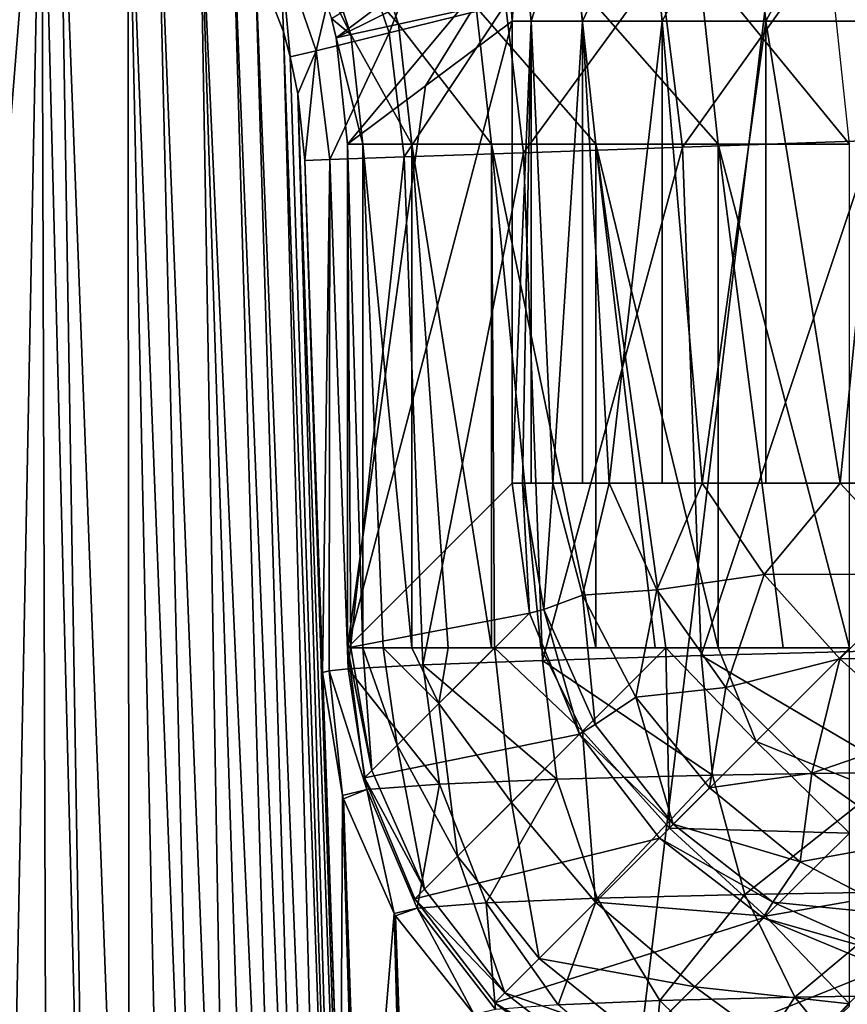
# Model space of a CAD drawing. Header units: millimetres. Extents: x -43.6 to 43.6, y -43.6 to 43.6.
# Tile 83 of 256: x -9.159 to -8.747, y -31.732 to -31.242. Entities that reach past the tile are written whole.
import ezdxf

# ---------------------------------------------------------------- set-up
doc = ezdxf.new("R2010")
doc.units = ezdxf.units.MM
doc.header["$LTSCALE"] = 52.148148
for name, color, linetype in [('154', 7, 'CONTINUOUS'), ('180', 7, 'CONTINUOUS'), ('194', 7, 'CONTINUOUS'), ('203', 7, 'CONTINUOUS'), ('204', 7, 'CONTINUOUS'), ('259', 7, 'CONTINUOUS'), ('260', 7, 'CONTINUOUS'), ('37', 7, 'CONTINUOUS'), ('41', 7, 'CONTINUOUS'), ('48', 7, 'CONTINUOUS'), ('49', 7, 'CONTINUOUS'), ('63', 7, 'CONTINUOUS'), ('64', 7, 'CONTINUOUS'), ('75', 7, 'CONTINUOUS'), ('85', 7, 'CONTINUOUS'), ('94', 7, 'CONTINUOUS')]:
    doc.layers.add(name, color=color, linetype=linetype)

msp = doc.modelspace()

# ---------------------------------------------------------------- linework, layer by layer
at = {"layer": '154', "color": 2, "linetype": 'Continuous'}
for points in [[(-9.38426, -27.48156, 2.36968), (-11.36138, -33.52738, 25.93032), (-8.37431, -27.80594, 2.36968), (-9.38426, -27.48156, 2.36968)], [(-11.36138, -33.52738, 25.93032), (-9.14446, -34.19862, 25.93032), (-8.37431, -27.80594, 2.36968), (-11.36138, -33.52738, 25.93032)], [(-8.37431, -27.80594, 2.36968), (-9.14446, -34.19862, 25.93032), (-7.35349, -28.09319, 2.36968), (-8.37431, -27.80594, 2.36968)], [(-9.14446, -34.19862, 25.93032), (-6.88916, -34.72339, 25.93032), (-7.35349, -28.09319, 2.36968), (-9.14446, -34.19862, 25.93032)]]:
    msp.add_3dface(points, dxfattribs=at)
at = {"layer": '180', "linetype": 'Continuous'}
for points in [[(-9.00797, -31.56719, -14.5), (-8.99904, -31.82285, -4.73691), (-9.01687, -31.31226, -14.5), (-9.00797, -31.56719, -14.5)], [(-9.01687, -31.31226, -14.5), (-8.99904, -31.82285, -4.73691), (-9.00118, -31.7618, -2.27468), (-9.01687, -31.31226, -14.5)]]:
    msp.add_3dface(points, dxfattribs=at)
at = {"layer": '194', "linetype": 'Continuous'}
for points in [[(-9.18158, -31.5182, -2.6047), (-9.19587, -31.08044, -14.51745), (-9.14789, -31.10032, -14.51587), (-9.18158, -31.5182, -2.6047)], [(-9.16559, -32.0071, 10.71895), (-9.18158, -31.5182, -2.6047), (-9.14789, -31.10032, -14.51587), (-9.16559, -32.0071, 10.71895)], [(-9.1451, -32.01409, 10.72294), (-9.16559, -32.0071, 10.71895), (-9.14789, -31.10032, -14.51587), (-9.1451, -32.01409, 10.72294)], [(-9.1242, -32.02366, 10.73581), (-9.1451, -32.01409, 10.72294), (-9.14789, -31.10032, -14.51587), (-9.1242, -32.02366, 10.73581)], [(-9.13939, -31.10514, -14.51549), (-9.1242, -32.02366, 10.73581), (-9.14789, -31.10032, -14.51587), (-9.13939, -31.10514, -14.51549)], [(-9.10419, -32.03543, 10.75743), (-9.1242, -32.02366, 10.73581), (-9.13939, -31.10514, -14.51549), (-9.10419, -32.03543, 10.75743)], [(-9.1049, -31.12982, -14.5136), (-9.10419, -32.03543, 10.75743), (-9.13939, -31.10514, -14.51549), (-9.1049, -31.12982, -14.5136)], [(-9.06854, -32.06413, 10.82371), (-9.08539, -32.04917, 10.78739), (-9.1049, -31.12982, -14.5136), (-9.06854, -32.06413, 10.82371)], [(-9.09055, -31.14304, -14.51259), (-9.06854, -32.06413, 10.82371), (-9.1049, -31.12982, -14.5136), (-9.09055, -31.14304, -14.51259)], [(-9.08539, -32.04917, 10.78739), (-9.10419, -32.03543, 10.75743), (-9.1049, -31.12982, -14.5136), (-9.08539, -32.04917, 10.78739)], [(-9.05332, -32.0803, 10.86602), (-9.06854, -32.06413, 10.82371), (-9.09055, -31.14304, -14.51259), (-9.05332, -32.0803, 10.86602)], [(-9.06904, -31.16748, -14.51075), (-9.05332, -32.0803, 10.86602), (-9.09055, -31.14304, -14.51259), (-9.06904, -31.16748, -14.51075)], [(-9.02599, -32.11826, 10.97392), (-9.03919, -32.0982, 10.91561), (-9.06904, -31.16748, -14.51075), (-9.02599, -32.11826, 10.97392)], [(-9.05259, -31.19157, -14.50894), (-9.02599, -32.11826, 10.97392), (-9.06904, -31.16748, -14.51075), (-9.05259, -31.19157, -14.50894)], [(-9.03919, -32.0982, 10.91561), (-9.05332, -32.0803, 10.86602), (-9.06904, -31.16748, -14.51075), (-9.03919, -32.0982, 10.91561)], [(-9.01385, -32.14084, 11.04231), (-9.02599, -32.11826, 10.97392), (-9.05259, -31.19157, -14.50894), (-9.01385, -32.14084, 11.04231)], [(-9.04164, -31.21186, -14.50742), (-9.01385, -32.14084, 11.04231), (-9.05259, -31.19157, -14.50894), (-9.04164, -31.21186, -14.50742)], [(-9.00309, -32.16615, 11.12182), (-9.01385, -32.14084, 11.04231), (-9.04164, -31.21186, -14.50742), (-9.00309, -32.16615, 11.12182)], [(-9.0275, -31.24819, -14.50472), (-9.00309, -32.16615, 11.12182), (-9.04164, -31.21186, -14.50742), (-9.0275, -31.24819, -14.50472)], [(-8.99401, -32.19483, 11.21507), (-9.00309, -32.16615, 11.12182), (-9.0275, -31.24819, -14.50472), (-8.99401, -32.19483, 11.21507)], [(-9.02407, -31.26065, -14.5038), (-8.99401, -32.19483, 11.21507), (-9.0275, -31.24819, -14.50472), (-9.02407, -31.26065, -14.5038)], [(-9.02024, -31.27912, -14.50244), (-8.99401, -32.19483, 11.21507), (-9.02407, -31.26065, -14.5038), (-9.02024, -31.27912, -14.50244)], [(-8.98714, -32.22786, 11.32607), (-8.99401, -32.19483, 11.21507), (-9.02024, -31.27912, -14.50244), (-8.98714, -32.22786, 11.32607)], [(-9.01687, -31.31226, -14.5), (-8.98714, -32.22786, 11.32607), (-9.02024, -31.27912, -14.50244), (-9.01687, -31.31226, -14.5)], [(-8.98714, -32.22786, 11.32607), (-9.01687, -31.31226, -14.5), (-9.00118, -31.7618, -2.27468), (-8.98714, -32.22786, 11.32607)]]:
    msp.add_3dface(points, dxfattribs=at)
at = {"layer": '203', "linetype": 'Continuous'}
for points in [[(-8.99502, -31.18931, -14.72171), (-8.94108, -31.16325, -14.81506), (-8.97481, -31.24874, -14.71938), (-8.99502, -31.18931, -14.72171)], [(-8.97481, -31.24874, -14.71938), (-8.94108, -31.16325, -14.81506), (-8.91681, -31.23442, -14.81343), (-8.97481, -31.24874, -14.71938)], [(-8.74827, -31.19283, -14.95095), (-8.6461, -31.16762, -14.98759), (-8.73399, -31.30238, -14.95048), (-8.74827, -31.19283, -14.95095)], [(-9.0291, -31.20577, -14.61746), (-8.99502, -31.18931, -14.72171), (-9.01115, -31.25771, -14.61442), (-9.0291, -31.20577, -14.61746)], [(-9.01115, -31.25771, -14.61442), (-8.99502, -31.18931, -14.72171), (-8.97481, -31.24874, -14.71938), (-9.01115, -31.25771, -14.61442)], [(-8.84002, -31.21548, -14.89193), (-8.74827, -31.19283, -14.95095), (-8.82873, -31.30569, -14.89092), (-8.84002, -31.21548, -14.89193)], [(-8.82873, -31.30569, -14.89092), (-8.74827, -31.19283, -14.95095), (-8.73399, -31.30238, -14.95048), (-8.82873, -31.30569, -14.89092)], [(-9.0275, -31.24819, -14.50472), (-9.04164, -31.21186, -14.50742), (-9.0291, -31.20577, -14.61746), (-9.0275, -31.24819, -14.50472)], [(-9.02407, -31.26065, -14.5038), (-9.0275, -31.24819, -14.50472), (-9.0291, -31.20577, -14.61746), (-9.02407, -31.26065, -14.5038)], [(-9.02407, -31.26065, -14.5038), (-9.0291, -31.20577, -14.61746), (-9.01115, -31.25771, -14.61442), (-9.02407, -31.26065, -14.5038)], [(-8.91681, -31.23442, -14.81343), (-8.84002, -31.21548, -14.89193), (-8.90786, -31.30845, -14.81174), (-8.91681, -31.23442, -14.81343)], [(-8.90786, -31.30845, -14.81174), (-8.84002, -31.21548, -14.89193), (-8.82873, -31.30569, -14.89092), (-8.90786, -31.30845, -14.81174)], [(-8.97481, -31.24874, -14.71938), (-8.91681, -31.23442, -14.81343), (-8.96739, -31.31053, -14.71694), (-8.97481, -31.24874, -14.71938)], [(-8.96739, -31.31053, -14.71694), (-8.91681, -31.23442, -14.81343), (-8.90786, -31.30845, -14.81174), (-8.96739, -31.31053, -14.71694)], [(-9.01115, -31.25771, -14.61442), (-8.97481, -31.24874, -14.71938), (-9.00435, -31.31182, -14.61126), (-9.01115, -31.25771, -14.61442)], [(-9.00435, -31.31182, -14.61126), (-8.97481, -31.24874, -14.71938), (-8.96739, -31.31053, -14.71694), (-9.00435, -31.31182, -14.61126)], [(-9.02024, -31.27912, -14.50244), (-9.02407, -31.26065, -14.5038), (-9.01115, -31.25771, -14.61442), (-9.02024, -31.27912, -14.50244)], [(-9.01687, -31.31226, -14.5), (-9.02024, -31.27912, -14.50244), (-9.01115, -31.25771, -14.61442), (-9.01687, -31.31226, -14.5)], [(-9.01687, -31.31226, -14.5), (-9.01115, -31.25771, -14.61442), (-9.00435, -31.31182, -14.61126), (-9.01687, -31.31226, -14.5)]]:
    msp.add_3dface(points, dxfattribs=at)
at = {"layer": '204', "linetype": 'Continuous'}
for points in [[(-8.82873, -31.30569, -14.89092), (-8.73399, -31.30238, -14.95048), (-8.81938, -31.55877, -14.89133), (-8.82873, -31.30569, -14.89092)], [(-8.81938, -31.55877, -14.89133), (-8.73399, -31.30238, -14.95048), (-8.72483, -31.55635, -14.95062), (-8.81938, -31.55877, -14.89133)], [(-8.96739, -31.31053, -14.71694), (-8.90786, -31.30845, -14.81174), (-8.95798, -31.56346, -14.71814), (-8.96739, -31.31053, -14.71694)], [(-8.95798, -31.56346, -14.71814), (-8.90786, -31.30845, -14.81174), (-8.89841, -31.56119, -14.81252), (-8.95798, -31.56346, -14.71814)], [(-8.90786, -31.30845, -14.81174), (-8.82873, -31.30569, -14.89092), (-8.89841, -31.56119, -14.81252), (-8.90786, -31.30845, -14.81174)], [(-8.89841, -31.56119, -14.81252), (-8.82873, -31.30569, -14.89092), (-8.81938, -31.55877, -14.89133), (-8.89841, -31.56119, -14.81252)], [(-9.00797, -31.56719, -14.5), (-9.01687, -31.31226, -14.5), (-9.00435, -31.31182, -14.61126), (-9.00797, -31.56719, -14.5)], [(-9.00797, -31.56719, -14.5), (-9.00435, -31.31182, -14.61126), (-9.00476, -31.56639, -14.55676), (-9.00797, -31.56719, -14.5)], [(-9.00476, -31.56639, -14.55676), (-9.00435, -31.31182, -14.61126), (-8.99518, -31.56549, -14.61259), (-9.00476, -31.56639, -14.55676)], [(-9.00435, -31.31182, -14.61126), (-8.96739, -31.31053, -14.71694), (-8.99518, -31.56549, -14.61259), (-9.00435, -31.31182, -14.61126)], [(-8.99518, -31.56549, -14.61259), (-8.96739, -31.31053, -14.71694), (-8.95798, -31.56346, -14.71814), (-8.99518, -31.56549, -14.61259)]]:
    msp.add_3dface(points, dxfattribs=at)
at = {"layer": '259', "linetype": 'Continuous'}
for points in [[(-8.89841, -31.56119, -14.81252), (-8.81938, -31.55877, -14.89133), (-8.81379, -31.61837, -14.88485), (-8.89841, -31.56119, -14.81252)], [(-8.81938, -31.55877, -14.89133), (-8.72483, -31.55635, -14.95062), (-8.72084, -31.61684, -14.94325), (-8.81938, -31.55877, -14.89133)], [(-8.81379, -31.61837, -14.88485), (-8.81938, -31.55877, -14.89133), (-8.72084, -31.61684, -14.94325), (-8.81379, -31.61837, -14.88485)], [(-8.99518, -31.56549, -14.61259), (-8.95798, -31.56346, -14.71814), (-8.94976, -31.62284, -14.71427), (-8.99518, -31.56549, -14.61259)], [(-8.95798, -31.56346, -14.71814), (-8.89841, -31.56119, -14.81252), (-8.8914, -31.6204, -14.80723), (-8.95798, -31.56346, -14.71814)], [(-8.94976, -31.62284, -14.71427), (-8.95798, -31.56346, -14.71814), (-8.8914, -31.6204, -14.80723), (-8.94976, -31.62284, -14.71427)], [(-8.8914, -31.6204, -14.80723), (-8.89841, -31.56119, -14.81252), (-8.81379, -31.61837, -14.88485), (-8.8914, -31.6204, -14.80723)], [(-9.00797, -31.56719, -14.5), (-9.00476, -31.56639, -14.55676), (-8.99814, -31.62841, -14.50161), (-9.00797, -31.56719, -14.5)], [(-9.00476, -31.56639, -14.55676), (-8.99518, -31.56549, -14.61259), (-8.98594, -31.62555, -14.61066), (-9.00476, -31.56639, -14.55676)], [(-8.99814, -31.62841, -14.50161), (-9.00476, -31.56639, -14.55676), (-8.98594, -31.62555, -14.61066), (-8.99814, -31.62841, -14.50161)], [(-8.98594, -31.62555, -14.61066), (-8.99518, -31.56549, -14.61259), (-8.94976, -31.62284, -14.71427), (-8.98594, -31.62555, -14.61066)], [(-8.8914, -31.6204, -14.80723), (-8.81379, -31.61837, -14.88485), (-8.87125, -31.67966, -14.79272), (-8.8914, -31.6204, -14.80723)], [(-8.87125, -31.67966, -14.79272), (-8.81379, -31.61837, -14.88485), (-8.79773, -31.67773, -14.86627), (-8.87125, -31.67966, -14.79272)], [(-8.81379, -31.61837, -14.88485), (-8.72084, -31.61684, -14.94325), (-8.79773, -31.67773, -14.86627), (-8.81379, -31.61837, -14.88485)], [(-8.79773, -31.67773, -14.86627), (-8.72084, -31.61684, -14.94325), (-8.70967, -31.67629, -14.92159), (-8.79773, -31.67773, -14.86627)], [(-8.98594, -31.62555, -14.61066), (-8.94976, -31.62284, -14.71427), (-8.96083, -31.68454, -14.60649), (-8.98594, -31.62555, -14.61066)], [(-8.96083, -31.68454, -14.60649), (-8.94976, -31.62284, -14.71427), (-8.92655, -31.68197, -14.70465), (-8.96083, -31.68454, -14.60649)], [(-8.94976, -31.62284, -14.71427), (-8.8914, -31.6204, -14.80723), (-8.92655, -31.68197, -14.70465), (-8.94976, -31.62284, -14.71427)], [(-8.92655, -31.68197, -14.70465), (-8.8914, -31.6204, -14.80723), (-8.87125, -31.67966, -14.79272), (-8.92655, -31.68197, -14.70465)], [(-8.99814, -31.62841, -14.50161), (-8.98594, -31.62555, -14.61066), (-8.99762, -31.63015, -14.50166), (-8.99814, -31.62841, -14.50161)], [(-8.99762, -31.63015, -14.50166), (-8.98594, -31.62555, -14.61066), (-8.97238, -31.68724, -14.50318), (-8.99762, -31.63015, -14.50166)], [(-8.97238, -31.68724, -14.50318), (-8.98594, -31.62555, -14.61066), (-8.96083, -31.68454, -14.60649), (-8.97238, -31.68724, -14.50318)], [(-8.87125, -31.67966, -14.79272), (-8.79773, -31.67773, -14.86627), (-8.84005, -31.73064, -14.76918), (-8.87125, -31.67966, -14.79272)], [(-8.84005, -31.73064, -14.76918), (-8.79773, -31.67773, -14.86627), (-8.77284, -31.72888, -14.8364), (-8.84005, -31.73064, -14.76918)], [(-8.79773, -31.67773, -14.86627), (-8.70967, -31.67629, -14.92159), (-8.77284, -31.72888, -14.8364), (-8.79773, -31.67773, -14.86627)], [(-8.77284, -31.72888, -14.8364), (-8.70967, -31.67629, -14.92159), (-8.69236, -31.72756, -14.88697), (-8.77284, -31.72888, -14.8364)], [(-8.96083, -31.68454, -14.60649), (-8.92655, -31.68197, -14.70465), (-8.92192, -31.7351, -14.59897), (-8.96083, -31.68454, -14.60649)], [(-8.92655, -31.68197, -14.70465), (-8.87125, -31.67966, -14.79272), (-8.89059, -31.73275, -14.68869), (-8.92655, -31.68197, -14.70465)], [(-8.92192, -31.7351, -14.59897), (-8.92655, -31.68197, -14.70465), (-8.89059, -31.73275, -14.68869), (-8.92192, -31.7351, -14.59897)], [(-8.89059, -31.73275, -14.68869), (-8.87125, -31.67966, -14.79272), (-8.84005, -31.73064, -14.76918), (-8.89059, -31.73275, -14.68869)], [(-8.97238, -31.68724, -14.50318), (-8.96083, -31.68454, -14.60649), (-8.97166, -31.68843, -14.50321), (-8.97238, -31.68724, -14.50318)], [(-8.97166, -31.68843, -14.50321), (-8.96083, -31.68454, -14.60649), (-8.93248, -31.73757, -14.50453), (-8.97166, -31.68843, -14.50321)], [(-8.93248, -31.73757, -14.50453), (-8.96083, -31.68454, -14.60649), (-8.92192, -31.7351, -14.59897), (-8.93248, -31.73757, -14.50453)], [(-8.89059, -31.73275, -14.68869), (-8.84005, -31.73064, -14.76918), (-8.84425, -31.77184, -14.66742), (-8.89059, -31.73275, -14.68869)], [(-8.84425, -31.77184, -14.66742), (-8.84005, -31.73064, -14.76918), (-8.79983, -31.76999, -14.73816), (-8.84425, -31.77184, -14.66742)], [(-8.84005, -31.73064, -14.76918), (-8.77284, -31.72888, -14.8364), (-8.79983, -31.76999, -14.73816), (-8.84005, -31.73064, -14.76918)], [(-8.79983, -31.76999, -14.73816), (-8.77284, -31.72888, -14.8364), (-8.74078, -31.76844, -14.79723), (-8.79983, -31.76999, -14.73816)], [(-8.77284, -31.72888, -14.8364), (-8.69236, -31.72756, -14.88697), (-8.74078, -31.76844, -14.79723), (-8.77284, -31.72888, -14.8364)]]:
    msp.add_3dface(points, dxfattribs=at)
at = {"layer": '260', "linetype": 'Continuous'}
for points in [[(-8.99904, -31.82285, -4.73691), (-9.00797, -31.56719, -14.5), (-8.99814, -31.62841, -14.50161), (-8.99904, -31.82285, -4.73691)], [(-8.99904, -31.82285, -4.73691), (-8.99814, -31.62841, -14.50161), (-8.99068, -31.87881, -4.73838), (-8.99904, -31.82285, -4.73691)], [(-8.99814, -31.62841, -14.50161), (-8.99762, -31.63015, -14.50166), (-8.99068, -31.87881, -4.73838), (-8.99814, -31.62841, -14.50161)], [(-8.99762, -31.63015, -14.50166), (-8.97238, -31.68724, -14.50318), (-8.98869, -31.8858, -4.73857), (-8.99762, -31.63015, -14.50166)], [(-8.99068, -31.87881, -4.73838), (-8.99762, -31.63015, -14.50166), (-8.98869, -31.8858, -4.73857), (-8.99068, -31.87881, -4.73838)], [(-8.98869, -31.8858, -4.73857), (-8.97238, -31.68724, -14.50318), (-8.96567, -31.93914, -4.73999), (-8.98869, -31.8858, -4.73857)], [(-8.97238, -31.68724, -14.50318), (-8.97166, -31.68843, -14.50321), (-8.96567, -31.93914, -4.73999), (-8.97238, -31.68724, -14.50318)], [(-8.97166, -31.68843, -14.50321), (-8.93248, -31.73757, -14.50453), (-8.96274, -31.94408, -4.74012), (-8.97166, -31.68843, -14.50321)], [(-8.96567, -31.93914, -4.73999), (-8.97166, -31.68843, -14.50321), (-8.96274, -31.94408, -4.74012), (-8.96567, -31.93914, -4.73999)]]:
    msp.add_3dface(points, dxfattribs=at)
at = {"layer": '37', "color": 40, "linetype": 'Continuous', "true_color": 0xffde00}
for points in [[(-8.91352, -31.47296, -19.95436), (-8.99556, -31.555, -15.25436), (-8.91352, -31.24283, -19.95436), (-8.91352, -31.47296, -19.95436)], [(-8.91352, -31.24283, -19.95436), (-8.99556, -31.555, -15.25436), (-8.95666, -31.27512, -17.48309), (-8.91352, -31.24283, -19.95436)], [(-8.95666, -31.27512, -17.48309), (-8.99556, -31.555, -15.25436), (-8.99556, -31.30421, -15.25436), (-8.95666, -31.27512, -17.48309)]]:
    msp.add_3dface(points, dxfattribs=at)
at = {"layer": '41', "color": 40, "linetype": 'Continuous', "true_color": 0xffde00}
for points in [[(-8.99556, -31.555, -15.25436), (-8.91352, -31.47296, -19.95436), (-8.90499, -31.53764, -19.95534), (-8.99556, -31.555, -15.25436)], [(-8.99556, -31.555, -15.25436), (-8.90499, -31.53764, -19.95534), (-8.98703, -31.61965, -15.25534), (-8.99556, -31.555, -15.25436)], [(-8.90499, -31.53764, -19.95534), (-8.88001, -31.59792, -19.95596), (-8.98703, -31.61965, -15.25534), (-8.90499, -31.53764, -19.95534)], [(-8.98703, -31.61965, -15.25534), (-8.88001, -31.59792, -19.95596), (-8.96202, -31.68, -15.25596), (-8.98703, -31.61965, -15.25534)], [(-8.88001, -31.59792, -19.95596), (-8.84028, -31.64968, -19.95617), (-8.96202, -31.68, -15.25596), (-8.88001, -31.59792, -19.95596)], [(-8.96202, -31.68, -15.25596), (-8.84028, -31.64968, -19.95617), (-8.92223, -31.73181, -15.25617), (-8.96202, -31.68, -15.25596)], [(-8.84028, -31.64968, -19.95617), (-8.78852, -31.68941, -19.95596), (-8.92223, -31.73181, -15.25617), (-8.84028, -31.64968, -19.95617)], [(-8.92223, -31.73181, -15.25617), (-8.78852, -31.68941, -19.95596), (-8.87038, -31.77155, -15.25596), (-8.92223, -31.73181, -15.25617)], [(-8.78852, -31.68941, -19.95596), (-8.72824, -31.71439, -19.95534), (-8.87038, -31.77155, -15.25596), (-8.78852, -31.68941, -19.95596)], [(-8.87038, -31.77155, -15.25596), (-8.72824, -31.71439, -19.95534), (-8.81, -31.7965, -15.25534), (-8.87038, -31.77155, -15.25596)], [(-8.72824, -31.71439, -19.95534), (-8.66356, -31.72292, -19.95436), (-8.81, -31.7965, -15.25534), (-8.72824, -31.71439, -19.95534)], [(-8.66356, -31.72292, -19.95436), (-8.7456, -31.80496, -15.25436), (-8.81, -31.7965, -15.25534), (-8.66356, -31.72292, -19.95436)]]:
    msp.add_3dface(points, dxfattribs=at)
at = {"layer": '48', "color": 40, "linetype": 'Continuous', "true_color": 0xffde00}
for points in [[(-8.99556, -31.30421, -15.25436), (-8.99556, -31.555, -15.25436), (-8.99395, -31.555, -15.22138), (-8.99556, -31.30421, -15.25436)], [(-8.988, -31.30421, -15.18881), (-8.99556, -31.30421, -15.25436), (-8.98801, -31.555, -15.18885), (-8.988, -31.30421, -15.18881)], [(-8.98801, -31.555, -15.18885), (-8.99556, -31.30421, -15.25436), (-8.99395, -31.555, -15.22138), (-8.98801, -31.555, -15.18885)], [(-8.97782, -31.555, -15.1574), (-8.988, -31.30421, -15.18881), (-8.98801, -31.555, -15.18885), (-8.97782, -31.555, -15.1574)], [(-8.96354, -31.30421, -15.12753), (-8.988, -31.30421, -15.18881), (-8.96356, -31.555, -15.12756), (-8.96354, -31.30421, -15.12753)], [(-8.96356, -31.555, -15.12756), (-8.988, -31.30421, -15.18881), (-8.97782, -31.555, -15.1574), (-8.96356, -31.555, -15.12756)], [(-8.94549, -31.555, -15.09986), (-8.96354, -31.30421, -15.12753), (-8.96356, -31.555, -15.12756), (-8.94549, -31.555, -15.09986)], [(-8.92391, -31.30421, -15.07477), (-8.96354, -31.30421, -15.12753), (-8.92393, -31.555, -15.07479), (-8.92391, -31.30421, -15.07477)], [(-8.92393, -31.555, -15.07479), (-8.96354, -31.30421, -15.12753), (-8.94549, -31.555, -15.09986), (-8.92393, -31.555, -15.07479)], [(-8.92243, -31.555, -15.07328), (-8.92391, -31.30421, -15.07477), (-8.92393, -31.555, -15.07479), (-8.92243, -31.555, -15.07328)], [(-8.87186, -31.30421, -15.03422), (-8.92391, -31.30421, -15.07477), (-8.87187, -31.555, -15.03423), (-8.87186, -31.30421, -15.03422)], [(-8.87187, -31.555, -15.03423), (-8.92391, -31.30421, -15.07477), (-8.89924, -31.555, -15.05279), (-8.87187, -31.555, -15.03423)], [(-8.89924, -31.555, -15.05279), (-8.92391, -31.30421, -15.07477), (-8.92243, -31.555, -15.07328), (-8.89924, -31.555, -15.05279)], [(-8.84229, -31.555, -15.01946), (-8.87186, -31.30421, -15.03422), (-8.87187, -31.555, -15.03423), (-8.84229, -31.555, -15.01946)], [(-8.81101, -31.30421, -15.00871), (-8.87186, -31.30421, -15.03422), (-8.81101, -31.555, -15.00871), (-8.81101, -31.30421, -15.00871)], [(-8.81101, -31.555, -15.00871), (-8.87186, -31.30421, -15.03422), (-8.83706, -31.555, -15.01733), (-8.81101, -31.555, -15.00871)], [(-8.83706, -31.555, -15.01733), (-8.87186, -31.30421, -15.03422), (-8.84229, -31.555, -15.01946), (-8.83706, -31.555, -15.01733)], [(-8.7456, -31.30421, -15), (-8.81101, -31.30421, -15.00871), (-8.7456, -31.555, -15), (-8.7456, -31.30421, -15)], [(-8.7456, -31.555, -15), (-8.81101, -31.30421, -15.00871), (-8.77859, -31.555, -15.00219), (-8.7456, -31.555, -15)], [(-8.77859, -31.555, -15.00219), (-8.81101, -31.30421, -15.00871), (-8.81101, -31.555, -15.00871), (-8.77859, -31.555, -15.00219)]]:
    msp.add_3dface(points, dxfattribs=at)
at = {"layer": '49', "color": 40, "linetype": 'Continuous', "true_color": 0xffde00}
for points in [[(-8.99556, -31.555, -15.25436), (-8.98703, -31.61965, -15.25534), (-8.98338, -31.61601, -15.20272), (-8.99556, -31.555, -15.25436)], [(-8.99395, -31.555, -15.22138), (-8.99556, -31.555, -15.25436), (-8.98338, -31.61601, -15.20272), (-8.99395, -31.555, -15.22138)], [(-8.98801, -31.555, -15.18885), (-8.99395, -31.555, -15.22138), (-8.98338, -31.61601, -15.20272), (-8.98801, -31.555, -15.18885)], [(-8.97782, -31.555, -15.1574), (-8.98801, -31.555, -15.18885), (-8.97082, -31.60345, -15.15291), (-8.97782, -31.555, -15.1574)], [(-8.98801, -31.555, -15.18885), (-8.98338, -31.61601, -15.20272), (-8.97082, -31.60345, -15.15291), (-8.98801, -31.555, -15.18885)], [(-8.96356, -31.555, -15.12756), (-8.97782, -31.555, -15.1574), (-8.9501, -31.58272, -15.1089), (-8.96356, -31.555, -15.12756)], [(-8.97782, -31.555, -15.1574), (-8.97082, -31.60345, -15.15291), (-8.9501, -31.58272, -15.1089), (-8.97782, -31.555, -15.1574)], [(-8.94549, -31.555, -15.09986), (-8.96356, -31.555, -15.12756), (-8.9501, -31.58272, -15.1089), (-8.94549, -31.555, -15.09986)], [(-8.92243, -31.555, -15.07328), (-8.94549, -31.555, -15.09986), (-8.9501, -31.58272, -15.1089), (-8.92243, -31.555, -15.07328)], [(-8.91393, -31.63191, -15.08193), (-8.92243, -31.555, -15.07328), (-8.9501, -31.58272, -15.1089), (-8.91393, -31.63191, -15.08193)], [(-8.92243, -31.555, -15.07328), (-8.92393, -31.555, -15.07479), (-8.94549, -31.555, -15.09986), (-8.92243, -31.555, -15.07328)], [(-8.89924, -31.555, -15.05279), (-8.92243, -31.555, -15.07328), (-8.87855, -31.59653, -15.0424), (-8.89924, -31.555, -15.05279)], [(-8.92243, -31.555, -15.07328), (-8.91393, -31.63191, -15.08193), (-8.87855, -31.59653, -15.0424), (-8.92243, -31.555, -15.07328)], [(-8.83706, -31.555, -15.01733), (-8.87187, -31.555, -15.03423), (-8.89924, -31.555, -15.05279), (-8.83706, -31.555, -15.01733)], [(-8.83706, -31.555, -15.01733), (-8.89924, -31.555, -15.05279), (-8.87855, -31.59653, -15.0424), (-8.83706, -31.555, -15.01733)], [(-8.8352, -31.64479, -15.03457), (-8.83706, -31.555, -15.01733), (-8.87855, -31.59653, -15.0424), (-8.8352, -31.64479, -15.03457)], [(-8.83706, -31.555, -15.01733), (-8.84229, -31.555, -15.01946), (-8.87187, -31.555, -15.03423), (-8.83706, -31.555, -15.01733)], [(-8.81101, -31.555, -15.00871), (-8.83706, -31.555, -15.01733), (-8.79204, -31.60162, -15.00882), (-8.81101, -31.555, -15.00871)], [(-8.83706, -31.555, -15.01733), (-8.8352, -31.64479, -15.03457), (-8.79204, -31.60162, -15.00882), (-8.83706, -31.555, -15.01733)], [(-8.77859, -31.555, -15.00219), (-8.81101, -31.555, -15.00871), (-8.7456, -31.55518, -15), (-8.77859, -31.555, -15.00219)], [(-8.81101, -31.555, -15.00871), (-8.79204, -31.60162, -15.00882), (-8.7456, -31.55518, -15), (-8.81101, -31.555, -15.00871)], [(-8.7456, -31.55518, -15), (-8.79204, -31.60162, -15.00882), (-8.7456, -31.62042, -15.00871), (-8.7456, -31.55518, -15)], [(-8.7456, -31.555, -15), (-8.77859, -31.555, -15.00219), (-8.7456, -31.55518, -15), (-8.7456, -31.555, -15)], [(-8.97082, -31.60345, -15.15291), (-8.94076, -31.65874, -15.13317), (-8.9501, -31.58272, -15.1089), (-8.97082, -31.60345, -15.15291)], [(-8.94076, -31.65874, -15.13317), (-8.91393, -31.63191, -15.08193), (-8.9501, -31.58272, -15.1089), (-8.94076, -31.65874, -15.13317)], [(-8.91393, -31.63191, -15.08193), (-8.87207, -31.68166, -15.07547), (-8.87855, -31.59653, -15.0424), (-8.91393, -31.63191, -15.08193)], [(-8.87207, -31.68166, -15.07547), (-8.8352, -31.64479, -15.03457), (-8.87855, -31.59653, -15.0424), (-8.87207, -31.68166, -15.07547)], [(-8.98338, -31.61601, -15.20272), (-8.95717, -31.67515, -15.19256), (-8.97082, -31.60345, -15.15291), (-8.98338, -31.61601, -15.20272)], [(-8.95717, -31.67515, -15.19256), (-8.94076, -31.65874, -15.13317), (-8.97082, -31.60345, -15.15291), (-8.95717, -31.67515, -15.19256)], [(-8.8352, -31.64479, -15.03457), (-8.7456, -31.64721, -15.01763), (-8.79204, -31.60162, -15.00882), (-8.8352, -31.64479, -15.03457)], [(-8.79204, -31.60162, -15.00882), (-8.7456, -31.64721, -15.01763), (-8.7456, -31.62042, -15.00871), (-8.79204, -31.60162, -15.00882)], [(-8.98703, -31.61965, -15.25534), (-8.95717, -31.67515, -15.19256), (-8.98338, -31.61601, -15.20272), (-8.98703, -31.61965, -15.25534)], [(-8.98703, -31.61965, -15.25534), (-8.96202, -31.68, -15.25596), (-8.95717, -31.67515, -15.19256), (-8.98703, -31.61965, -15.25534)], [(-8.94076, -31.65874, -15.13317), (-8.90005, -31.70963, -15.12862), (-8.91393, -31.63191, -15.08193), (-8.94076, -31.65874, -15.13317)], [(-8.90005, -31.70963, -15.12862), (-8.87207, -31.68166, -15.07547), (-8.91393, -31.63191, -15.08193), (-8.90005, -31.70963, -15.12862)], [(-8.87207, -31.68166, -15.07547), (-8.78747, -31.68864, -15.04291), (-8.8352, -31.64479, -15.03457), (-8.87207, -31.68166, -15.07547)], [(-8.78747, -31.68864, -15.04291), (-8.7456, -31.64721, -15.01763), (-8.8352, -31.64479, -15.03457), (-8.78747, -31.68864, -15.04291)], [(-8.7456, -31.64721, -15.01763), (-8.78747, -31.68864, -15.04291), (-8.7456, -31.68128, -15.03424), (-8.7456, -31.64721, -15.01763)], [(-8.95717, -31.67515, -15.19256), (-8.91717, -31.72675, -15.1903), (-8.94076, -31.65874, -15.13317), (-8.95717, -31.67515, -15.19256)], [(-8.91717, -31.72675, -15.1903), (-8.90005, -31.70963, -15.12862), (-8.94076, -31.65874, -15.13317), (-8.91717, -31.72675, -15.1903)], [(-8.96202, -31.68, -15.25596), (-8.91717, -31.72675, -15.1903), (-8.95717, -31.67515, -15.19256), (-8.96202, -31.68, -15.25596)], [(-8.96202, -31.68, -15.25596), (-8.92223, -31.73181, -15.25617), (-8.91717, -31.72675, -15.1903), (-8.96202, -31.68, -15.25596)], [(-8.90005, -31.70963, -15.12862), (-8.82263, -31.7238, -15.08245), (-8.87207, -31.68166, -15.07547), (-8.90005, -31.70963, -15.12862)], [(-8.82263, -31.7238, -15.08245), (-8.78747, -31.68864, -15.04291), (-8.87207, -31.68166, -15.07547), (-8.82263, -31.7238, -15.08245)], [(-8.78747, -31.68864, -15.04291), (-8.7456, -31.73218, -15.07363), (-8.7456, -31.68128, -15.03424), (-8.78747, -31.68864, -15.04291)], [(-8.82263, -31.7238, -15.08245), (-8.7456, -31.73218, -15.07363), (-8.78747, -31.68864, -15.04291), (-8.82263, -31.7238, -15.08245)], [(-8.91717, -31.72675, -15.1903), (-8.84927, -31.75045, -15.13359), (-8.90005, -31.70963, -15.12862), (-8.91717, -31.72675, -15.1903)], [(-8.84927, -31.75045, -15.13359), (-8.82263, -31.7238, -15.08245), (-8.90005, -31.70963, -15.12862), (-8.84927, -31.75045, -15.13359)], [(-8.92223, -31.73181, -15.25617), (-8.86557, -31.76674, -15.1928), (-8.91717, -31.72675, -15.1903), (-8.92223, -31.73181, -15.25617)], [(-8.86557, -31.76674, -15.1928), (-8.84927, -31.75045, -15.13359), (-8.91717, -31.72675, -15.1903), (-8.86557, -31.76674, -15.1928)], [(-8.84927, -31.75045, -15.13359), (-8.77324, -31.75974, -15.10923), (-8.82263, -31.7238, -15.08245), (-8.84927, -31.75045, -15.13359)], [(-8.77324, -31.75974, -15.10923), (-8.7456, -31.73218, -15.07363), (-8.82263, -31.7238, -15.08245), (-8.77324, -31.75974, -15.10923)], [(-8.92223, -31.73181, -15.25617), (-8.87038, -31.77155, -15.25596), (-8.86557, -31.76674, -15.1928), (-8.92223, -31.73181, -15.25617)], [(-8.7456, -31.73218, -15.07363), (-8.77324, -31.75974, -15.10923), (-8.7456, -31.73334, -15.0748), (-8.7456, -31.73218, -15.07363)]]:
    msp.add_3dface(points, dxfattribs=at)
at = {"layer": '63', "color": 40, "linetype": 'Continuous', "true_color": 0xffde00}
for points in [[(-8.90499, -31.53764, -19.95534), (-8.91352, -31.47296, -19.95436), (-8.9084, -31.47296, -20.00055), (-8.90499, -31.53764, -19.95534)], [(-8.89776, -31.53589, -20.01072), (-8.90499, -31.53764, -19.95534), (-8.9084, -31.47296, -20.00055), (-8.89776, -31.53589, -20.01072)], [(-8.89776, -31.53589, -20.01072), (-8.9084, -31.47296, -20.00055), (-8.89329, -31.47296, -20.04862), (-8.89776, -31.53589, -20.01072)], [(-8.89329, -31.47296, -20.04862), (-8.9084, -31.47296, -20.00055), (-8.90409, -31.47296, -20.01815), (-8.89329, -31.47296, -20.04862)], [(-8.87862, -31.52874, -20.06461), (-8.89776, -31.53589, -20.01072), (-8.89329, -31.47296, -20.04862), (-8.87862, -31.52874, -20.06461)], [(-8.87862, -31.52874, -20.06461), (-8.89329, -31.47296, -20.04862), (-8.86525, -31.47296, -20.09771), (-8.87862, -31.52874, -20.06461)], [(-8.86525, -31.47296, -20.09771), (-8.89329, -31.47296, -20.04862), (-8.87862, -31.47296, -20.07746), (-8.86525, -31.47296, -20.09771)], [(-8.84154, -31.5261, -20.11733), (-8.87862, -31.52874, -20.06461), (-8.86525, -31.47296, -20.09771), (-8.84154, -31.5261, -20.11733)], [(-8.84154, -31.5261, -20.11733), (-8.86525, -31.47296, -20.09771), (-8.81899, -31.47296, -20.14581), (-8.84154, -31.5261, -20.11733)], [(-8.81899, -31.47296, -20.14581), (-8.86525, -31.47296, -20.09771), (-8.83882, -31.47296, -20.12828), (-8.81899, -31.47296, -20.14581)], [(-8.78802, -31.51843, -20.162), (-8.84154, -31.5261, -20.11733), (-8.81899, -31.47296, -20.14581), (-8.78802, -31.51843, -20.162)], [(-8.78802, -31.51843, -20.162), (-8.81899, -31.47296, -20.14581), (-8.7502, -31.47296, -20.18451), (-8.78802, -31.51843, -20.162)], [(-8.7502, -31.47296, -20.18451), (-8.81899, -31.47296, -20.14581), (-8.78732, -31.47296, -20.16722), (-8.7502, -31.47296, -20.18451)], [(-8.70838, -31.51824, -20.19175), (-8.78802, -31.51843, -20.162), (-8.7502, -31.47296, -20.18451), (-8.70838, -31.51824, -20.19175)], [(-8.66356, -31.47296, -20.2), (-8.70838, -31.51824, -20.19175), (-8.7502, -31.47296, -20.18451), (-8.66356, -31.47296, -20.2)], [(-8.66356, -31.47296, -20.2), (-8.7502, -31.47296, -20.18451), (-8.69584, -31.47296, -20.19791), (-8.66356, -31.47296, -20.2)], [(-8.69584, -31.47296, -20.19791), (-8.7502, -31.47296, -20.18451), (-8.72757, -31.47296, -20.19167), (-8.69584, -31.47296, -20.19791)], [(-8.80712, -31.57469, -20.1276), (-8.84154, -31.5261, -20.11733), (-8.78802, -31.51843, -20.162), (-8.80712, -31.57469, -20.1276)], [(-8.75034, -31.56051, -20.1675), (-8.80712, -31.57469, -20.1276), (-8.78802, -31.51843, -20.162), (-8.75034, -31.56051, -20.1675)], [(-8.75034, -31.56051, -20.1675), (-8.78802, -31.51843, -20.162), (-8.70838, -31.51824, -20.19175), (-8.75034, -31.56051, -20.1675)], [(-8.66356, -31.56016, -20.1843), (-8.75034, -31.56051, -20.1675), (-8.70838, -31.51824, -20.19175), (-8.66356, -31.56016, -20.1843)], [(-8.87221, -31.59316, -20.0172), (-8.89776, -31.53589, -20.01072), (-8.87862, -31.52874, -20.06461), (-8.87221, -31.59316, -20.0172)], [(-8.85206, -31.57959, -20.07489), (-8.87862, -31.52874, -20.06461), (-8.84154, -31.5261, -20.11733), (-8.85206, -31.57959, -20.07489)], [(-8.85206, -31.57959, -20.07489), (-8.87221, -31.59316, -20.0172), (-8.87862, -31.52874, -20.06461), (-8.85206, -31.57959, -20.07489)], [(-8.80712, -31.57469, -20.1276), (-8.85206, -31.57959, -20.07489), (-8.84154, -31.5261, -20.11733), (-8.80712, -31.57469, -20.1276)], [(-8.88001, -31.59792, -19.95596), (-8.90499, -31.53764, -19.95534), (-8.89776, -31.53589, -20.01072), (-8.88001, -31.59792, -19.95596)], [(-8.87221, -31.59316, -20.0172), (-8.88001, -31.59792, -19.95596), (-8.89776, -31.53589, -20.01072), (-8.87221, -31.59316, -20.0172)], [(-8.66356, -31.56016, -20.1843), (-8.7082, -31.59808, -20.16179), (-8.75034, -31.56051, -20.1675), (-8.66356, -31.56016, -20.1843)], [(-8.76432, -31.61734, -20.12749), (-8.80712, -31.57469, -20.1276), (-8.75034, -31.56051, -20.1675), (-8.76432, -31.61734, -20.12749)], [(-8.7082, -31.59808, -20.16179), (-8.76432, -31.61734, -20.12749), (-8.75034, -31.56051, -20.1675), (-8.7082, -31.59808, -20.16179)], [(-8.81525, -31.62465, -20.07838), (-8.85206, -31.57959, -20.07489), (-8.80712, -31.57469, -20.1276), (-8.81525, -31.62465, -20.07838)], [(-8.76432, -31.61734, -20.12749), (-8.81525, -31.62465, -20.07838), (-8.80712, -31.57469, -20.1276), (-8.76432, -31.61734, -20.12749)], [(-8.83339, -31.64278, -20.01941), (-8.87221, -31.59316, -20.0172), (-8.85206, -31.57959, -20.07489), (-8.83339, -31.64278, -20.01941)], [(-8.81525, -31.62465, -20.07838), (-8.83339, -31.64278, -20.01941), (-8.85206, -31.57959, -20.07489), (-8.81525, -31.62465, -20.07838)], [(-8.83339, -31.64278, -20.01941), (-8.88001, -31.59792, -19.95596), (-8.87221, -31.59316, -20.0172), (-8.83339, -31.64278, -20.01941)], [(-8.84028, -31.64968, -19.95617), (-8.88001, -31.59792, -19.95596), (-8.83339, -31.64278, -20.01941), (-8.84028, -31.64968, -19.95617)], [(-8.71563, -31.65156, -20.11701), (-8.76432, -31.61734, -20.12749), (-8.7082, -31.59808, -20.16179), (-8.71563, -31.65156, -20.11701)], [(-8.77019, -31.66146, -20.07489), (-8.81525, -31.62465, -20.07838), (-8.76432, -31.61734, -20.12749), (-8.77019, -31.66146, -20.07489)], [(-8.71563, -31.65156, -20.11701), (-8.77019, -31.66146, -20.07489), (-8.76432, -31.61734, -20.12749), (-8.71563, -31.65156, -20.11701)], [(-8.77019, -31.66146, -20.07489), (-8.83339, -31.64278, -20.01941), (-8.81525, -31.62465, -20.07838), (-8.77019, -31.66146, -20.07489)], [(-8.78376, -31.68161, -20.0172), (-8.84028, -31.64968, -19.95617), (-8.83339, -31.64278, -20.01941), (-8.78376, -31.68161, -20.0172)], [(-8.78376, -31.68161, -20.0172), (-8.83339, -31.64278, -20.01941), (-8.77019, -31.66146, -20.07489), (-8.78376, -31.68161, -20.0172)], [(-8.78852, -31.68941, -19.95596), (-8.84028, -31.64968, -19.95617), (-8.78376, -31.68161, -20.0172), (-8.78852, -31.68941, -19.95596)], [(-8.71934, -31.68802, -20.06461), (-8.77019, -31.66146, -20.07489), (-8.71563, -31.65156, -20.11701), (-8.71934, -31.68802, -20.06461)], [(-8.71934, -31.68802, -20.06461), (-8.78376, -31.68161, -20.0172), (-8.77019, -31.66146, -20.07489), (-8.71934, -31.68802, -20.06461)], [(-8.7265, -31.70716, -20.01072), (-8.78852, -31.68941, -19.95596), (-8.78376, -31.68161, -20.0172), (-8.7265, -31.70716, -20.01072)], [(-8.7265, -31.70716, -20.01072), (-8.78376, -31.68161, -20.0172), (-8.71934, -31.68802, -20.06461), (-8.7265, -31.70716, -20.01072)], [(-8.72824, -31.71439, -19.95534), (-8.78852, -31.68941, -19.95596), (-8.7265, -31.70716, -20.01072), (-8.72824, -31.71439, -19.95534)]]:
    msp.add_3dface(points, dxfattribs=at)
at = {"layer": '64', "color": 40, "linetype": 'Continuous', "true_color": 0xffde00}
for points in [[(-8.91352, -31.47296, -19.95436), (-8.91352, -31.24283, -19.95436), (-8.90407, -31.24283, -20.01821), (-8.91352, -31.47296, -19.95436)], [(-8.9084, -31.47296, -20.00055), (-8.91352, -31.47296, -19.95436), (-8.90407, -31.24283, -20.01821), (-8.9084, -31.47296, -20.00055)], [(-8.90409, -31.47296, -20.01815), (-8.9084, -31.47296, -20.00055), (-8.90407, -31.24283, -20.01821), (-8.90409, -31.47296, -20.01815)], [(-8.89329, -31.47296, -20.04862), (-8.90409, -31.47296, -20.01815), (-8.90407, -31.24283, -20.01821), (-8.89329, -31.47296, -20.04862)], [(-8.8786, -31.24283, -20.07751), (-8.89329, -31.47296, -20.04862), (-8.90407, -31.24283, -20.01821), (-8.8786, -31.24283, -20.07751)], [(-8.87862, -31.47296, -20.07746), (-8.89329, -31.47296, -20.04862), (-8.8786, -31.24283, -20.07751), (-8.87862, -31.47296, -20.07746)], [(-8.86525, -31.47296, -20.09771), (-8.87862, -31.47296, -20.07746), (-8.8786, -31.24283, -20.07751), (-8.86525, -31.47296, -20.09771)], [(-8.83879, -31.24283, -20.12831), (-8.86525, -31.47296, -20.09771), (-8.8786, -31.24283, -20.07751), (-8.83879, -31.24283, -20.12831)], [(-8.83882, -31.47296, -20.12828), (-8.86525, -31.47296, -20.09771), (-8.83879, -31.24283, -20.12831), (-8.83882, -31.47296, -20.12828)], [(-8.81899, -31.47296, -20.14581), (-8.83882, -31.47296, -20.12828), (-8.83879, -31.24283, -20.12831), (-8.81899, -31.47296, -20.14581)], [(-8.7873, -31.24283, -20.16723), (-8.81899, -31.47296, -20.14581), (-8.83879, -31.24283, -20.12831), (-8.7873, -31.24283, -20.16723)], [(-8.78732, -31.47296, -20.16722), (-8.81899, -31.47296, -20.14581), (-8.7873, -31.24283, -20.16723), (-8.78732, -31.47296, -20.16722)], [(-8.7502, -31.47296, -20.18451), (-8.78732, -31.47296, -20.16722), (-8.7873, -31.24283, -20.16723), (-8.7502, -31.47296, -20.18451)], [(-8.72756, -31.24283, -20.19167), (-8.7502, -31.47296, -20.18451), (-8.7873, -31.24283, -20.16723), (-8.72756, -31.24283, -20.19167)], [(-8.72757, -31.47296, -20.19167), (-8.7502, -31.47296, -20.18451), (-8.72756, -31.24283, -20.19167), (-8.72757, -31.47296, -20.19167)]]:
    msp.add_3dface(points, dxfattribs=at)
at = {"layer": '75', "color": 40, "linetype": 'Continuous', "true_color": 0xffde00}
for points in [[(-9.00354, -31.2415, -15.25504), (-8.91922, -31.18971, -19.95496), (-9.00125, -31.25112, -15.25496), (-9.00354, -31.2415, -15.25504)], [(-8.91922, -31.18971, -19.95496), (-8.91586, -31.20867, -19.95477), (-9.00125, -31.25112, -15.25496), (-8.91922, -31.18971, -19.95496)], [(-8.91586, -31.20867, -19.95477), (-8.99556, -31.30421, -15.25436), (-9.00125, -31.25112, -15.25496), (-8.91586, -31.20867, -19.95477)], [(-8.95666, -31.27512, -17.48309), (-8.99556, -31.30421, -15.25436), (-8.91586, -31.20867, -19.95477), (-8.95666, -31.27512, -17.48309)], [(-8.91352, -31.24283, -19.95436), (-8.95666, -31.27512, -17.48309), (-8.91586, -31.20867, -19.95477), (-8.91352, -31.24283, -19.95436)]]:
    msp.add_3dface(points, dxfattribs=at)
at = {"layer": '85', "color": 40, "linetype": 'Continuous', "true_color": 0xffde00}
for points in [[(-9.01141, -31.19738, -15.18959), (-8.97016, -31.24438, -15.12787), (-8.98927, -31.18728, -15.12809), (-9.01141, -31.19738, -15.18959)], [(-8.97016, -31.24438, -15.12787), (-8.93145, -31.23597, -15.07498), (-8.98927, -31.18728, -15.12809), (-8.97016, -31.24438, -15.12787)], [(-9.01812, -31.20037, -15.25532), (-8.99398, -31.24955, -15.18929), (-9.01141, -31.19738, -15.18959), (-9.01812, -31.20037, -15.25532)], [(-8.99398, -31.24955, -15.18929), (-8.97016, -31.24438, -15.12787), (-9.01141, -31.19738, -15.18959), (-8.99398, -31.24955, -15.18929)], [(-9.01812, -31.20037, -15.25532), (-9.00354, -31.2415, -15.25504), (-8.99398, -31.24955, -15.18929), (-9.01812, -31.20037, -15.25532)], [(-8.821, -31.21198, -15.00873), (-8.7456, -31.30421, -15), (-8.75672, -31.19935, -15), (-8.821, -31.21198, -15.00873)], [(-8.88054, -31.22491, -15.03432), (-8.81101, -31.30421, -15.00871), (-8.821, -31.21198, -15.00873), (-8.88054, -31.22491, -15.03432)], [(-8.81101, -31.30421, -15.00871), (-8.7456, -31.30421, -15), (-8.821, -31.21198, -15.00873), (-8.81101, -31.30421, -15.00871)], [(-8.93145, -31.23597, -15.07498), (-8.87186, -31.30421, -15.03422), (-8.88054, -31.22491, -15.03432), (-8.93145, -31.23597, -15.07498)], [(-8.87186, -31.30421, -15.03422), (-8.81101, -31.30421, -15.00871), (-8.88054, -31.22491, -15.03432), (-8.87186, -31.30421, -15.03422)], [(-8.97016, -31.24438, -15.12787), (-8.92391, -31.30421, -15.07477), (-8.93145, -31.23597, -15.07498), (-8.97016, -31.24438, -15.12787)], [(-8.92391, -31.30421, -15.07477), (-8.87186, -31.30421, -15.03422), (-8.93145, -31.23597, -15.07498), (-8.92391, -31.30421, -15.07477)], [(-9.00354, -31.2415, -15.25504), (-9.00125, -31.25112, -15.25496), (-8.99398, -31.24955, -15.18929), (-9.00354, -31.2415, -15.25504)], [(-8.99398, -31.24955, -15.18929), (-8.96354, -31.30421, -15.12753), (-8.97016, -31.24438, -15.12787), (-8.99398, -31.24955, -15.18929)], [(-8.96354, -31.30421, -15.12753), (-8.92391, -31.30421, -15.07477), (-8.97016, -31.24438, -15.12787), (-8.96354, -31.30421, -15.12753)], [(-9.00125, -31.25112, -15.25496), (-8.988, -31.30421, -15.18881), (-8.99398, -31.24955, -15.18929), (-9.00125, -31.25112, -15.25496)], [(-8.99556, -31.30421, -15.25436), (-8.988, -31.30421, -15.18881), (-9.00125, -31.25112, -15.25496), (-8.99556, -31.30421, -15.25436)], [(-8.988, -31.30421, -15.18881), (-8.96354, -31.30421, -15.12753), (-8.99398, -31.24955, -15.18929), (-8.988, -31.30421, -15.18881)]]:
    msp.add_3dface(points, dxfattribs=at)
at = {"layer": '94', "color": 40, "linetype": 'Continuous', "true_color": 0xffde00}
for points in [[(-8.73735, -31.15049, -20.1917), (-8.7873, -31.24283, -20.16723), (-8.79566, -31.16312, -20.16733), (-8.73735, -31.15049, -20.1917)], [(-8.72756, -31.24283, -20.19167), (-8.7873, -31.24283, -20.16723), (-8.73735, -31.15049, -20.1917), (-8.72756, -31.24283, -20.19167)], [(-8.79566, -31.16312, -20.16733), (-8.83879, -31.24283, -20.12831), (-8.84594, -31.17402, -20.12852), (-8.79566, -31.16312, -20.16733)], [(-8.7873, -31.24283, -20.16723), (-8.83879, -31.24283, -20.12831), (-8.79566, -31.16312, -20.16733), (-8.7873, -31.24283, -20.16723)], [(-8.84594, -31.17402, -20.12852), (-8.8786, -31.24283, -20.07751), (-8.88486, -31.18245, -20.07785), (-8.84594, -31.17402, -20.12852)], [(-8.83879, -31.24283, -20.12831), (-8.8786, -31.24283, -20.07751), (-8.84594, -31.17402, -20.12852), (-8.83879, -31.24283, -20.12831)], [(-8.88486, -31.18245, -20.07785), (-8.90407, -31.24283, -20.01821), (-8.90983, -31.18786, -20.01869), (-8.88486, -31.18245, -20.07785)], [(-8.8786, -31.24283, -20.07751), (-8.90407, -31.24283, -20.01821), (-8.88486, -31.18245, -20.07785), (-8.8786, -31.24283, -20.07751)], [(-8.91352, -31.24283, -19.95436), (-8.91586, -31.20867, -19.95477), (-8.90983, -31.18786, -20.01869), (-8.91352, -31.24283, -19.95436)], [(-8.90407, -31.24283, -20.01821), (-8.91352, -31.24283, -19.95436), (-8.90983, -31.18786, -20.01869), (-8.90407, -31.24283, -20.01821)]]:
    msp.add_3dface(points, dxfattribs=at)

doc.saveas('drawing.dxf')
